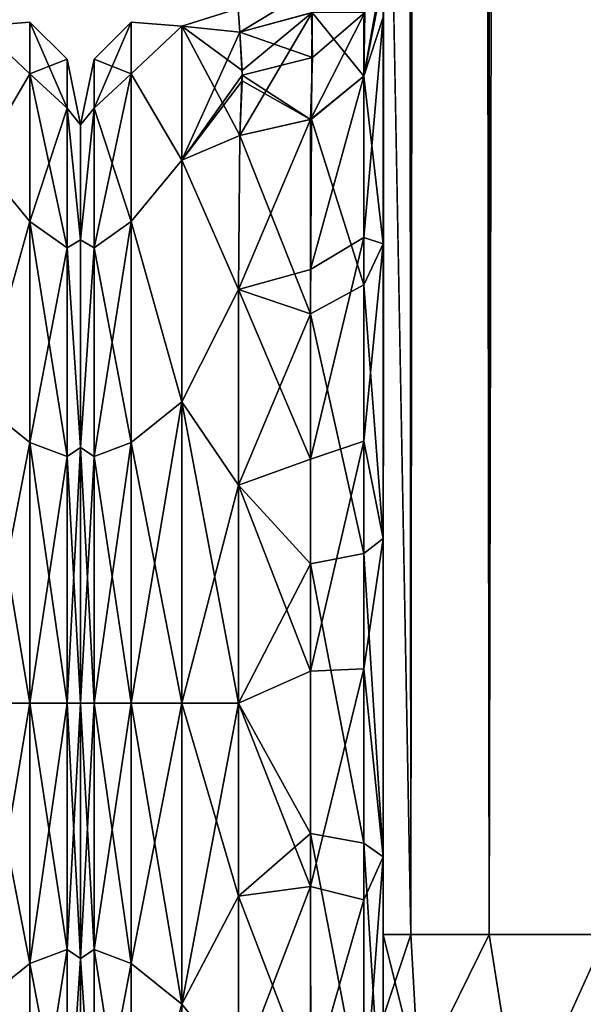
# Model space of a CAD drawing. Extents: x -23 to 470, y -2000 to 0.
# Tile 18 of 246: x 44 to 63, y -1982 to -1948. Entities that reach past the tile are written whole.
import ezdxf

# ---------------------------------------------------------------- set-up
doc = ezdxf.new("R2010")
doc.units = 0
doc.header["$LTSCALE"] = 68.916985
for name, color, linetype in [('10', 7, 'CONTINUOUS'), ('14', 7, 'CONTINUOUS'), ('15', 7, 'CONTINUOUS'), ('16', 7, 'CONTINUOUS'), ('17', 7, 'CONTINUOUS'), ('18', 7, 'CONTINUOUS'), ('42', 7, 'CONTINUOUS'), ('44', 7, 'CONTINUOUS'), ('47', 7, 'CONTINUOUS'), ('49', 7, 'CONTINUOUS'), ('50', 7, 'CONTINUOUS'), ('56', 7, 'CONTINUOUS'), ('57', 7, 'CONTINUOUS'), ('65', 7, 'CONTINUOUS'), ('659', 7, 'CONTINUOUS'), ('702', 7, 'CONTINUOUS'), ('703', 7, 'CONTINUOUS'), ('71', 7, 'CONTINUOUS')]:
    doc.layers.add(name, color=color, linetype=linetype)

msp = doc.modelspace()

# ---------------------------------------------------------------- linework, layer by layer
at = {"layer": '10', "linetype": 'CONTINUOUS'}
for points in [[(56.45, -1982.865, -81.431), (56.45, -1983.734, -81), (56.45, -1928.15, -82), (56.45, -1982.865, -81.431)], [(56.45, -1928.15, -82), (56.45, -1983.734, -81), (56.45, -1936.98, -79.992), (56.45, -1928.15, -82)], [(56.45, -1980, -82), (56.45, -1982.865, -81.431), (56.45, -1928.15, -82), (56.45, -1980, -82)], [(56.45, -1928.15, 82), (56.45, -1936.979, 79.993), (56.45, -1980, 82), (56.45, -1928.15, 82)], [(56.45, -1936.807, 39.076), (56.45, -1943.901, 33.621), (56.45, -1987.5, 74.5), (56.45, -1936.807, 39.076)], [(56.45, -1936.98, 43.008), (56.45, -1936.807, 39.076), (56.45, -1987.5, 74.5), (56.45, -1936.98, 43.008)], [(56.45, -1936.811, -39.074), (56.45, -1936.979, -43.007), (56.45, -1977.313, -28.505), (56.45, -1936.811, -39.074)], [(56.45, -1943.906, -33.615), (56.45, -1936.811, -39.074), (56.45, -1977.313, -28.505), (56.45, -1943.906, -33.615)], [(56.45, -1936.979, -43.007), (56.45, -1944.159, -48.696), (56.45, -1977.313, -28.505), (56.45, -1936.979, -43.007)], [(56.45, -1936.979, 79.993), (56.45, -1944.159, 74.304), (56.45, -1985.305, 79.801), (56.45, -1936.979, 79.993)], [(56.45, -1980, 82), (56.45, -1936.979, 79.993), (56.45, -1982.865, 81.431), (56.45, -1980, 82)], [(56.45, -1982.865, 81.431), (56.45, -1936.979, 79.993), (56.45, -1983.734, 81), (56.45, -1982.865, 81.431)], [(56.45, -1983.734, 81), (56.45, -1936.979, 79.993), (56.45, -1985.305, 79.801), (56.45, -1983.734, 81)], [(56.45, -1986.933, -77.36), (56.45, -1987.5, -74.5), (56.45, -1936.98, -79.992), (56.45, -1986.933, -77.36)], [(56.45, -1936.98, -79.992), (56.45, -1987.5, -74.5), (56.45, -1944.16, -74.302), (56.45, -1936.98, -79.992)], [(56.45, -1986.5, -78.234), (56.45, -1986.933, -77.36), (56.45, -1936.98, -79.992), (56.45, -1986.5, -78.234)], [(56.45, -1985.305, -79.801), (56.45, -1986.5, -78.234), (56.45, -1936.98, -79.992), (56.45, -1985.305, -79.801)], [(56.45, -1983.734, -81), (56.45, -1985.305, -79.801), (56.45, -1936.98, -79.992), (56.45, -1983.734, -81)], [(56.45, -1944.16, 48.698), (56.45, -1936.98, 43.008), (56.45, -1987.5, 74.5), (56.45, -1944.16, 48.698)], [(56.45, -1943.901, 33.621), (56.45, -1947.986, 25.663), (56.45, -1966.313, 28.431), (56.45, -1943.901, 33.621)], [(56.45, -1987.5, 74.5), (56.45, -1943.901, 33.621), (56.45, -1977.313, 28.505), (56.45, -1987.5, 74.5)], [(56.45, -1977.313, 28.505), (56.45, -1943.901, 33.621), (56.45, -1966.313, 28.431), (56.45, -1977.313, 28.505)], [(56.45, -1947.989, -25.652), (56.45, -1943.906, -33.615), (56.45, -1966.313, -28.431), (56.45, -1947.989, -25.652)], [(56.45, -1966.313, -28.431), (56.45, -1943.906, -33.615), (56.45, -1977.313, -28.505), (56.45, -1966.313, -28.431)], [(56.45, -1948.128, -56.917), (56.45, -1987.5, -24.51), (56.45, -1944.159, -48.696), (56.45, -1948.128, -56.917)], [(56.45, -1944.159, -48.696), (56.45, -1987.5, -24.51), (56.45, -1977.313, -28.505), (56.45, -1944.159, -48.696)], [(56.45, -1944.159, 74.304), (56.45, -1948.128, 66.083), (56.45, -1987.5, 74.5), (56.45, -1944.159, 74.304)], [(56.45, -1985.305, 79.801), (56.45, -1944.159, 74.304), (56.45, -1986.5, 78.234), (56.45, -1985.305, 79.801)], [(56.45, -1986.5, 78.234), (56.45, -1944.159, 74.304), (56.45, -1986.933, 77.36), (56.45, -1986.5, 78.234)], [(56.45, -1986.933, 77.36), (56.45, -1944.159, 74.304), (56.45, -1987.5, 74.5), (56.45, -1986.933, 77.36)], [(56.45, -1987.5, -74.5), (56.45, -1987.5, -24.51), (56.45, -1944.16, -74.302), (56.45, -1987.5, -74.5)], [(56.45, -1944.16, -74.302), (56.45, -1987.5, -24.51), (56.45, -1948.129, -66.08), (56.45, -1944.16, -74.302)], [(56.45, -1948.129, 56.92), (56.45, -1944.16, 48.698), (56.45, -1987.5, 74.5), (56.45, -1948.129, 56.92)], [(56.45, -1947.986, 25.663), (56.45, -1948.299, 16.71), (56.45, -1956.131, 24.267), (56.45, -1947.986, 25.663)], [(56.45, -1966.313, 28.431), (56.45, -1947.986, 25.663), (56.45, -1956.131, 24.267), (56.45, -1966.313, 28.431)], [(56.45, -1948.297, -16.708), (56.45, -1947.989, -25.652), (56.45, -1956.131, -24.267), (56.45, -1948.297, -16.708)], [(56.45, -1956.131, -24.267), (56.45, -1947.989, -25.652), (56.45, -1966.313, -28.431), (56.45, -1956.131, -24.267)], [(56.45, -1948.129, -66.08), (56.45, -1987.5, -24.51), (56.45, -1948.128, -56.917), (56.45, -1948.129, -66.08)], [(56.45, -1948.128, 66.083), (56.45, -1948.129, 56.92), (56.45, -1987.5, 74.5), (56.45, -1948.128, 66.083)], [(56.45, -1987.5, 24.51), (56.45, -1987.5, 74.5), (56.45, -1977.313, 28.505), (56.45, -1987.5, 24.51)]]:
    msp.add_3dface(points, dxfattribs=at)
at = {"layer": '14', "linetype": 'CONTINUOUS'}
for points in [[(46, -1952.022, -4.582), (46, -1955.991, -12.803), (46, -1991.978, -4.581), (46, -1952.022, -4.582)], [(46, -1952.022, 4.581), (46, -1952.022, -4.582), (46, -1991.978, -4.581), (46, -1952.022, 4.581)], [(46, -1955.991, 12.803), (46, -1952.022, 4.581), (46, -1988.009, 12.803), (46, -1955.991, 12.803)], [(46, -1988.009, 12.803), (46, -1952.022, 4.581), (46, -1991.978, 4.582), (46, -1988.009, 12.803)], [(46, -1991.978, 4.582), (46, -1952.022, 4.581), (46, -1991.978, -4.581), (46, -1991.978, 4.582)], [(46, -1955.991, -12.803), (46, -1963.173, -18.494), (46, -1988.009, -12.803), (46, -1955.991, -12.803)], [(46, -1991.978, -4.581), (46, -1955.991, -12.803), (46, -1988.009, -12.803), (46, -1991.978, -4.581)], [(46, -1963.174, 18.494), (46, -1955.991, 12.803), (46, -1980.827, 18.494), (46, -1963.174, 18.494)], [(46, -1980.827, 18.494), (46, -1955.991, 12.803), (46, -1988.009, 12.803), (46, -1980.827, 18.494)], [(46, -1963.173, -18.494), (46, -1972, -20.5), (46, -1980.826, -18.494), (46, -1963.173, -18.494)], [(46, -1988.009, -12.803), (46, -1963.173, -18.494), (46, -1980.826, -18.494), (46, -1988.009, -12.803)], [(46, -1972, 20.5), (46, -1963.174, 18.494), (46, -1980.827, 18.494), (46, -1972, 20.5)]]:
    msp.add_3dface(points, dxfattribs=at)
at = {"layer": '15', "linetype": 'CONTINUOUS'}
for points in [[(49.5, -1982.413, -21.623), (49.5, -1972, -24), (51.45, -1978.677, -23.052), (49.5, -1982.413, -21.623)], [(51.45, -1978.677, -23.052), (49.5, -1972, -24), (51.45, -1972, -24), (51.45, -1978.677, -23.052)], [(49.5, -1972, 24), (49.5, -1982.413, 21.623), (51.45, -1972, 24), (49.5, -1972, 24)], [(51.45, -1972, 24), (49.5, -1982.413, 21.623), (51.45, -1978.677, 23.052), (51.45, -1972, 24)], [(51.45, -1984.828, -20.284), (49.5, -1982.413, -21.623), (51.45, -1978.677, -23.052), (51.45, -1984.828, -20.284)], [(51.45, -1978.677, 23.052), (49.5, -1982.413, 21.623), (51.45, -1984.828, 20.284), (51.45, -1978.677, 23.052)], [(49.5, -1982.413, 21.623), (49.5, -1990.764, 14.964), (51.45, -1984.828, 20.284), (49.5, -1982.413, 21.623)]]:
    msp.add_3dface(points, dxfattribs=at)
at = {"layer": '16', "linetype": 'CONTINUOUS'}
for points in [[(49.5, -1948.602, -5.341), (49.5, -1948.602, 5.341), (51.444, -1948), (49.5, -1948.602, -5.341)], [(51.444, -1948), (49.5, -1948.602, 5.341), (51.5, -1948.811, 6.186), (51.444, -1948)], [(51.5, -1948.811, -6.186), (49.5, -1948.602, -5.341), (51.444, -1948), (51.5, -1948.811, -6.186)], [(49.5, -1948.602, 5.341), (49.5, -1953.236, 14.964), (51.5, -1948.811, 6.186), (49.5, -1948.602, 5.341)], [(49.5, -1953.236, -14.964), (49.5, -1948.602, -5.341), (51.5, -1952.383, -13.826), (49.5, -1953.236, -14.964)], [(51.5, -1952.383, -13.826), (49.5, -1948.602, -5.341), (51.583, -1950.135, -9.897), (51.5, -1952.383, -13.826)], [(51.583, -1950.135, -9.897), (49.5, -1948.602, -5.341), (51.5, -1948.811, -6.186), (51.583, -1950.135, -9.897)], [(51.5, -1948.811, 6.186), (49.5, -1953.236, 14.964), (51.584, -1950.297, 10.246), (51.5, -1948.811, 6.186)], [(51.584, -1950.297, 10.246), (49.5, -1953.236, 14.964), (51.583, -1950.494, 10.653), (51.584, -1950.297, 10.246)], [(51.583, -1950.494, 10.653), (49.5, -1953.236, 14.964), (51.5, -1952.383, 13.826), (51.583, -1950.494, 10.653)], [(51.5, -1952.383, 13.826), (49.5, -1953.236, 14.964), (51.45, -1957.703, 19.277), (51.5, -1952.383, 13.826)], [(51.45, -1957.703, -19.277), (49.5, -1953.236, -14.964), (51.5, -1952.383, -13.826), (51.45, -1957.703, -19.277)], [(49.5, -1953.236, 14.964), (49.5, -1961.587, 21.623), (51.45, -1957.703, 19.277), (49.5, -1953.236, 14.964)], [(49.5, -1961.587, -21.623), (49.5, -1953.236, -14.964), (51.45, -1957.703, -19.277), (49.5, -1961.587, -21.623)], [(51.45, -1957.703, 19.277), (49.5, -1961.587, 21.623), (51.45, -1964.471, 22.789), (51.45, -1957.703, 19.277)], [(51.45, -1964.471, -22.789), (49.5, -1961.587, -21.623), (51.45, -1957.703, -19.277), (51.45, -1964.471, -22.789)], [(51.45, -1972, -24), (49.5, -1972, -24), (49.5, -1961.587, -21.623), (51.45, -1972, -24)], [(49.5, -1961.587, 21.623), (49.5, -1972, 24), (51.45, -1964.471, 22.789), (49.5, -1961.587, 21.623)], [(51.45, -1972, -24), (49.5, -1961.587, -21.623), (51.45, -1964.471, -22.789), (51.45, -1972, -24)], [(49.5, -1972, 24), (51.45, -1972, 24), (51.45, -1964.471, 22.789), (49.5, -1972, 24)]]:
    msp.add_3dface(points, dxfattribs=at)
at = {"layer": '17', "linetype": 'CONTINUOUS'}
for points in [[(56.45, -20, 82), (56.45, -71.85, 82), (57.402, -1980, 86.784), (56.45, -20, 82)], [(56.45, -20, 82), (57.402, -1980, 86.784), (57.402, -20, 86.784), (56.45, -20, 82)], [(57.402, -1980, 86.784), (60.111, -1980, 90.839), (57.402, -20, 86.784), (57.402, -1980, 86.784)], [(57.402, -20, 86.784), (60.111, -1980, 90.839), (60.111, -20, 90.839), (57.402, -20, 86.784)], [(60.111, -1980, 90.839), (64.16, -1980, 93.546), (60.111, -20, 90.839), (60.111, -1980, 90.839)], [(60.111, -20, 90.839), (64.16, -1980, 93.546), (64.16, -20, 93.546), (60.111, -20, 90.839)], [(56.45, -71.85, 82), (56.45, -1928.15, 82), (57.402, -1980, 86.784), (56.45, -71.85, 82)], [(56.45, -1928.15, 82), (56.45, -1980, 82), (57.402, -1980, 86.784), (56.45, -1928.15, 82)]]:
    msp.add_3dface(points, dxfattribs=at)
at = {"layer": '18', "linetype": 'CONTINUOUS'}
for points in [[(56.45, -1980, -82), (56.45, -1928.15, -82), (57.402, -20, -86.784), (56.45, -1980, -82)], [(57.402, -1980, -86.784), (56.45, -1980, -82), (57.402, -20, -86.784), (57.402, -1980, -86.784)], [(60.111, -1980, -90.839), (57.402, -1980, -86.784), (60.111, -20, -90.839), (60.111, -1980, -90.839)], [(60.111, -20, -90.839), (57.402, -1980, -86.784), (57.402, -20, -86.784), (60.111, -20, -90.839)], [(64.16, -1980, -93.546), (60.111, -1980, -90.839), (64.16, -20, -93.546), (64.16, -1980, -93.546)], [(64.16, -20, -93.546), (60.111, -1980, -90.839), (60.111, -20, -90.839), (64.16, -20, -93.546)]]:
    msp.add_3dface(points, dxfattribs=at)
at = {"layer": '42', "linetype": 'CONTINUOUS'}
for points in [[(56.45, -1980, 82), (56.45, -1982.865, 81.431), (57.688, -1984.946, 86.44), (56.45, -1980, 82)], [(57.402, -1980, 86.784), (56.45, -1980, 82), (57.688, -1984.946, 86.44), (57.402, -1980, 86.784)], [(60.111, -1980, 90.839), (57.402, -1980, 86.784), (57.688, -1984.946, 86.44), (60.111, -1980, 90.839)], [(61.156, -1986.61, 90.458), (60.111, -1980, 90.839), (57.688, -1984.946, 86.44), (61.156, -1986.61, 90.458)], [(64.16, -1980, 93.546), (60.111, -1980, 90.839), (61.156, -1986.61, 90.458), (64.16, -1980, 93.546)], [(66.168, -1987.534, 92.688), (64.16, -1980, 93.546), (61.156, -1986.61, 90.458), (66.168, -1987.534, 92.688)]]:
    msp.add_3dface(points, dxfattribs=at)
at = {"layer": '44', "linetype": 'CONTINUOUS'}
for points in [[(56.45, -1982.865, -81.431), (56.45, -1980, -82), (57.402, -1980, -86.784), (56.45, -1982.865, -81.431)], [(56.45, -1982.865, -81.431), (57.402, -1980, -86.784), (57.688, -1984.946, -86.44), (56.45, -1982.865, -81.431)], [(57.402, -1980, -86.784), (60.111, -1980, -90.839), (57.688, -1984.946, -86.44), (57.402, -1980, -86.784)], [(57.688, -1984.946, -86.44), (60.111, -1980, -90.839), (61.156, -1986.61, -90.458), (57.688, -1984.946, -86.44)], [(60.111, -1980, -90.839), (64.16, -1980, -93.546), (61.156, -1986.61, -90.458), (60.111, -1980, -90.839)], [(61.156, -1986.61, -90.458), (64.16, -1980, -93.546), (66.168, -1987.534, -92.688), (61.156, -1986.61, -90.458)]]:
    msp.add_3dface(points, dxfattribs=at)
at = {"layer": '47', "linetype": 'CONTINUOUS'}
for points in [[(56.45, -1956.131, 24.267), (56.45, -1948.299, 16.71), (55.779, -1955.906, 21.052), (56.45, -1956.131, 24.267)], [(55.779, -1955.906, 21.052), (56.45, -1948.299, 16.71), (55.779, -1950.341, 15.266), (55.779, -1955.906, 21.052)], [(53.946, -1957.019, 19.597), (55.779, -1950.341, 15.266), (53.945, -1951.838, 14.211), (53.946, -1957.019, 19.597)], [(55.779, -1955.906, 21.052), (55.779, -1950.341, 15.266), (53.946, -1957.019, 19.597), (55.779, -1955.906, 21.052)], [(51.5, -1952.383, 13.826), (51.45, -1957.703, 19.277), (53.945, -1951.838, 14.211), (51.5, -1952.383, 13.826)], [(51.45, -1957.703, 19.277), (53.946, -1957.019, 19.597), (53.945, -1951.838, 14.211), (51.45, -1957.703, 19.277)], [(55.78, -1962.95, 24.906), (55.779, -1955.906, 21.052), (53.946, -1963.575, 23.184), (55.78, -1962.95, 24.906)], [(53.946, -1963.575, 23.184), (55.779, -1955.906, 21.052), (53.946, -1957.019, 19.597), (53.946, -1963.575, 23.184)], [(55.78, -1962.95, 24.906), (56.45, -1956.131, 24.267), (55.779, -1955.906, 21.052), (55.78, -1962.95, 24.906)], [(56.45, -1966.313, 28.431), (56.45, -1956.131, 24.267), (55.78, -1962.95, 24.906), (56.45, -1966.313, 28.431)], [(51.45, -1957.703, 19.277), (53.946, -1963.575, 23.184), (53.946, -1957.019, 19.597), (51.45, -1957.703, 19.277)], [(51.45, -1957.703, 19.277), (51.45, -1964.471, 22.789), (53.946, -1963.575, 23.184), (51.45, -1957.703, 19.277)], [(53.947, -1970.905, 24.644), (55.78, -1962.95, 24.906), (53.946, -1963.575, 23.184), (53.947, -1970.905, 24.644)], [(55.78, -1970.824, 26.473), (55.78, -1962.95, 24.906), (53.947, -1970.905, 24.644), (55.78, -1970.824, 26.473)], [(55.78, -1970.824, 26.473), (56.45, -1966.313, 28.431), (55.78, -1962.95, 24.906), (55.78, -1970.824, 26.473)], [(51.45, -1964.471, 22.789), (53.947, -1970.905, 24.644), (53.946, -1963.575, 23.184), (51.45, -1964.471, 22.789)], [(51.45, -1964.471, 22.789), (51.45, -1972, 24), (53.947, -1970.905, 24.644), (51.45, -1964.471, 22.789)], [(56.45, -1977.313, 28.505), (56.45, -1966.313, 28.431), (55.78, -1970.824, 26.473), (56.45, -1977.313, 28.505)], [(51.45, -1972, 24), (53.947, -1978.336, 23.841), (53.947, -1970.905, 24.644), (51.45, -1972, 24)], [(55.78, -1978.806, 25.611), (55.78, -1970.824, 26.473), (53.947, -1978.336, 23.841), (55.78, -1978.806, 25.611)], [(53.947, -1978.336, 23.841), (55.78, -1970.824, 26.473), (53.947, -1970.905, 24.644), (53.947, -1978.336, 23.841)], [(55.78, -1978.806, 25.611), (56.45, -1977.313, 28.505), (55.78, -1970.824, 26.473), (55.78, -1978.806, 25.611)], [(51.45, -1972, 24), (51.45, -1978.677, 23.052), (53.947, -1978.336, 23.841), (51.45, -1972, 24)], [(56.45, -1987.5, 24.51), (56.45, -1977.313, 28.505), (55.78, -1986.164, 22.397), (56.45, -1987.5, 24.51)], [(55.78, -1986.164, 22.397), (56.45, -1977.313, 28.505), (55.78, -1978.806, 25.611), (55.78, -1986.164, 22.397)], [(51.45, -1978.677, 23.052), (51.45, -1984.828, 20.284), (53.947, -1978.336, 23.841), (51.45, -1978.677, 23.052)], [(51.45, -1984.828, 20.284), (53.948, -1985.185, 20.849), (53.947, -1978.336, 23.841), (51.45, -1984.828, 20.284)], [(53.948, -1985.185, 20.849), (55.78, -1978.806, 25.611), (53.947, -1978.336, 23.841), (53.948, -1985.185, 20.849)], [(55.78, -1986.164, 22.397), (55.78, -1978.806, 25.611), (53.948, -1985.185, 20.849), (55.78, -1986.164, 22.397)]]:
    msp.add_3dface(points, dxfattribs=at)
at = {"layer": '49', "linetype": 'CONTINUOUS'}
for points in [[(56.45, -1948.297, -16.708), (56.45, -1956.131, -24.267), (55.779, -1950.341, -15.266), (56.45, -1948.297, -16.708)], [(55.779, -1950.341, -15.266), (55.779, -1957.552, -22.213), (53.979, -1951.822, -14.222), (55.779, -1950.341, -15.266)], [(55.779, -1950.341, -15.266), (56.45, -1956.131, -24.267), (55.779, -1957.552, -22.213), (55.779, -1950.341, -15.266)], [(51.5, -1952.383, -13.826), (53.979, -1951.822, -14.222), (53.945, -1958.551, -20.678), (51.5, -1952.383, -13.826)], [(53.979, -1951.822, -14.222), (55.779, -1957.552, -22.213), (53.945, -1958.551, -20.678), (53.979, -1951.822, -14.222)], [(51.45, -1957.703, -19.277), (51.5, -1952.383, -13.826), (53.945, -1958.551, -20.678), (51.45, -1957.703, -19.277)], [(56.45, -1956.131, -24.267), (56.45, -1966.313, -28.431), (55.779, -1957.552, -22.213), (56.45, -1956.131, -24.267)], [(51.45, -1964.471, -22.789), (51.45, -1957.703, -19.277), (53.945, -1958.551, -20.678), (51.45, -1964.471, -22.789)], [(55.779, -1957.552, -22.213), (55.779, -1966.827, -25.989), (53.945, -1958.551, -20.678), (55.779, -1957.552, -22.213)], [(55.779, -1957.552, -22.213), (56.45, -1966.313, -28.431), (55.779, -1966.827, -25.989), (55.779, -1957.552, -22.213)], [(51.45, -1964.471, -22.789), (53.945, -1958.551, -20.678), (53.945, -1967.185, -24.192), (51.45, -1964.471, -22.789)], [(53.945, -1958.551, -20.678), (55.779, -1966.827, -25.989), (53.945, -1967.185, -24.192), (53.945, -1958.551, -20.678)], [(51.45, -1972, -24), (51.45, -1964.471, -22.789), (53.945, -1967.185, -24.192), (51.45, -1972, -24)], [(56.45, -1966.313, -28.431), (56.45, -1977.313, -28.505), (55.779, -1966.827, -25.989), (56.45, -1966.313, -28.431)], [(55.779, -1966.827, -25.989), (55.779, -1976.841, -26.053), (53.945, -1967.185, -24.192), (55.779, -1966.827, -25.989)], [(55.779, -1966.827, -25.989), (56.45, -1977.313, -28.505), (55.779, -1976.841, -26.053), (55.779, -1966.827, -25.989)], [(51.45, -1972, -24), (53.945, -1967.185, -24.192), (53.945, -1976.506, -24.252), (51.45, -1972, -24)], [(53.945, -1967.185, -24.192), (55.779, -1976.841, -26.053), (53.945, -1976.506, -24.252), (53.945, -1967.185, -24.192)], [(51.45, -1978.677, -23.052), (51.45, -1972, -24), (53.945, -1976.506, -24.252), (51.45, -1978.677, -23.052)], [(53.945, -1985.184, -20.848), (51.45, -1978.677, -23.052), (53.945, -1976.506, -24.252), (53.945, -1985.184, -20.848)], [(55.779, -1986.163, -22.396), (53.945, -1985.184, -20.848), (53.945, -1976.506, -24.252), (55.779, -1986.163, -22.396)], [(55.779, -1976.841, -26.053), (55.779, -1986.163, -22.396), (53.945, -1976.506, -24.252), (55.779, -1976.841, -26.053)], [(56.45, -1977.313, -28.505), (56.45, -1987.5, -24.51), (55.779, -1976.841, -26.053), (56.45, -1977.313, -28.505)], [(56.45, -1987.5, -24.51), (55.779, -1986.163, -22.396), (55.779, -1976.841, -26.053), (56.45, -1987.5, -24.51)], [(51.45, -1984.828, -20.284), (51.45, -1978.677, -23.052), (53.945, -1985.184, -20.848), (51.45, -1984.828, -20.284)]]:
    msp.add_3dface(points, dxfattribs=at)
at = {"layer": '50', "linetype": 'CONTINUOUS'}
for points in [[(51.5, -1948.811, -6.186), (51.444, -1948), (53.946, -1947.332), (51.5, -1948.811, -6.186)], [(51.444, -1948), (51.5, -1948.811, 6.186), (53.946, -1947.332), (51.444, -1948)], [(51.5, -1948.811, -6.186), (53.946, -1947.332), (53.996, -1948.138, -6.365), (51.5, -1948.811, -6.186)], [(51.5, -1948.811, 6.186), (53.979, -1948.147, 6.363), (53.946, -1947.332), (51.5, -1948.811, 6.186)]]:
    msp.add_3dface(points, dxfattribs=at)
at = {"layer": '56', "linetype": 'CONTINUOUS'}
for points in [[(47.752, -1950.259, -9.005), (46.469, -1949.75, 0), (47.752, -1948.468, 0), (47.752, -1950.259, -9.005)], [(46.469, -1949.75, 0), (46.469, -1951.444, 8.515), (47.752, -1948.468, 0), (46.469, -1949.75, 0)], [(47.752, -1948.468, 0), (46.469, -1951.444, 8.515), (47.752, -1950.259, 9.005), (47.752, -1948.468, 0)], [(49.5, -1948.602, 5.341), (49.5, -1948.602, -5.341), (47.752, -1948.468, 0), (49.5, -1948.602, 5.341)], [(49.5, -1948.602, 5.341), (47.752, -1948.468, 0), (47.752, -1950.259, 9.005), (49.5, -1948.602, 5.341)], [(49.5, -1948.602, -5.341), (47.752, -1950.259, -9.005), (47.752, -1948.468, 0), (49.5, -1948.602, -5.341)], [(49.5, -1953.236, 14.964), (49.5, -1948.602, 5.341), (47.752, -1950.259, 9.005), (49.5, -1953.236, 14.964)], [(49.5, -1948.602, -5.341), (49.5, -1953.236, -14.964), (47.752, -1950.259, -9.005), (49.5, -1948.602, -5.341)], [(46, -1952.022, -4.582), (46, -1952.022, 4.581), (46.469, -1949.75, 0), (46, -1952.022, -4.582)], [(46.469, -1951.444, -8.515), (46, -1952.022, -4.582), (46.469, -1949.75, 0), (46.469, -1951.444, -8.515)], [(46.469, -1949.75, 0), (46, -1952.022, 4.581), (46.469, -1951.444, 8.515), (46.469, -1949.75, 0)], [(46.469, -1951.444, -8.515), (46.469, -1949.75, 0), (47.752, -1950.259, -9.005), (46.469, -1951.444, -8.515)], [(47.752, -1950.259, 9.005), (46.469, -1956.267, 15.733), (47.752, -1955.36, 16.64), (47.752, -1950.259, 9.005)], [(46.469, -1951.444, 8.515), (46.469, -1956.267, 15.733), (47.752, -1950.259, 9.005), (46.469, -1951.444, 8.515)], [(47.752, -1955.36, -16.64), (46.469, -1951.444, -8.515), (47.752, -1950.259, -9.005), (47.752, -1955.36, -16.64)], [(49.5, -1953.236, 14.964), (47.752, -1950.259, 9.005), (47.752, -1955.36, 16.64), (49.5, -1953.236, 14.964)], [(49.5, -1953.236, -14.964), (47.752, -1955.36, -16.64), (47.752, -1950.259, -9.005), (49.5, -1953.236, -14.964)], [(46, -1955.991, -12.803), (46, -1952.022, -4.582), (46.469, -1951.444, -8.515), (46, -1955.991, -12.803)], [(46.469, -1956.267, -15.733), (46, -1955.991, -12.803), (46.469, -1951.444, -8.515), (46.469, -1956.267, -15.733)], [(46, -1952.022, 4.581), (46, -1955.991, 12.803), (46.469, -1951.444, 8.515), (46, -1952.022, 4.581)], [(46.469, -1951.444, 8.515), (46, -1955.991, 12.803), (46.469, -1956.267, 15.733), (46.469, -1951.444, 8.515)], [(46.469, -1956.267, -15.733), (46.469, -1951.444, -8.515), (47.752, -1955.36, -16.64), (46.469, -1956.267, -15.733)], [(49.5, -1961.587, 21.623), (49.5, -1953.236, 14.964), (47.752, -1955.36, 16.64), (49.5, -1961.587, 21.623)], [(49.5, -1953.236, -14.964), (49.5, -1961.587, -21.623), (47.752, -1955.36, -16.64), (49.5, -1953.236, -14.964)], [(47.752, -1955.36, 16.64), (46.469, -1963.485, 20.556), (47.752, -1962.995, 21.741), (47.752, -1955.36, 16.64)], [(46.469, -1956.267, 15.733), (46.469, -1963.485, 20.556), (47.752, -1955.36, 16.64), (46.469, -1956.267, 15.733)], [(47.752, -1962.995, -21.741), (46.469, -1956.267, -15.733), (47.752, -1955.36, -16.64), (47.752, -1962.995, -21.741)], [(49.5, -1961.587, 21.623), (47.752, -1955.36, 16.64), (47.752, -1962.995, 21.741), (49.5, -1961.587, 21.623)], [(49.5, -1961.587, -21.623), (47.752, -1962.995, -21.741), (47.752, -1955.36, -16.64), (49.5, -1961.587, -21.623)], [(46, -1963.173, -18.494), (46, -1955.991, -12.803), (46.469, -1956.267, -15.733), (46, -1963.173, -18.494)], [(46, -1955.991, 12.803), (46, -1963.174, 18.494), (46.469, -1956.267, 15.733), (46, -1955.991, 12.803)], [(46.469, -1963.485, -20.556), (46, -1963.173, -18.494), (46.469, -1956.267, -15.733), (46.469, -1963.485, -20.556)], [(46.469, -1956.267, 15.733), (46, -1963.174, 18.494), (46.469, -1963.485, 20.556), (46.469, -1956.267, 15.733)], [(46.469, -1963.485, -20.556), (46.469, -1956.267, -15.733), (47.752, -1962.995, -21.741), (46.469, -1963.485, -20.556)], [(49.5, -1961.587, -21.623), (49.5, -1972, -24), (47.752, -1962.995, -21.741), (49.5, -1961.587, -21.623)], [(49.5, -1972, 24), (49.5, -1961.587, 21.623), (47.752, -1972, 23.532), (49.5, -1972, 24)], [(49.5, -1961.587, 21.623), (47.752, -1962.995, 21.741), (47.752, -1972, 23.532), (49.5, -1961.587, 21.623)], [(47.752, -1962.995, 21.741), (46.469, -1972, 22.25), (47.752, -1972, 23.532), (47.752, -1962.995, 21.741)], [(46.469, -1963.485, 20.556), (46.469, -1972, 22.25), (47.752, -1962.995, 21.741), (46.469, -1963.485, 20.556)], [(47.752, -1972, -23.532), (46.469, -1963.485, -20.556), (47.752, -1962.995, -21.741), (47.752, -1972, -23.532)], [(49.5, -1972, -24), (47.752, -1972, -23.532), (47.752, -1962.995, -21.741), (49.5, -1972, -24)], [(46, -1972, -20.5), (46, -1963.173, -18.494), (46.469, -1972, -22.25), (46, -1972, -20.5)], [(46.469, -1972, -22.25), (46, -1963.173, -18.494), (46.469, -1963.485, -20.556), (46.469, -1972, -22.25)], [(46, -1963.174, 18.494), (46, -1972, 20.5), (46.469, -1963.485, 20.556), (46, -1963.174, 18.494)], [(46.469, -1963.485, 20.556), (46, -1972, 20.5), (46.469, -1972, 22.25), (46.469, -1963.485, 20.556)], [(46.469, -1972, -22.25), (46.469, -1963.485, -20.556), (47.752, -1972, -23.532), (46.469, -1972, -22.25)]]:
    msp.add_3dface(points, dxfattribs=at)
at = {"layer": '57', "linetype": 'CONTINUOUS'}
for points in [[(46, -1980.826, -18.494), (46, -1972, -20.5), (46.469, -1980.515, -20.556), (46, -1980.826, -18.494)], [(46, -1972, -20.5), (46.469, -1972, -22.25), (46.469, -1980.515, -20.556), (46, -1972, -20.5)], [(46, -1972, 20.5), (46, -1980.827, 18.494), (46.469, -1972, 22.25), (46, -1972, 20.5)], [(46.469, -1972, 22.25), (46, -1980.827, 18.494), (46.469, -1980.515, 20.556), (46.469, -1972, 22.25)], [(47.752, -1972, 23.532), (46.469, -1980.515, 20.556), (47.752, -1981.005, 21.741), (47.752, -1972, 23.532)], [(47.752, -1972, 23.532), (46.469, -1972, 22.25), (46.469, -1980.515, 20.556), (47.752, -1972, 23.532)], [(46.469, -1980.515, -20.556), (46.469, -1972, -22.25), (47.752, -1981.005, -21.741), (46.469, -1980.515, -20.556)], [(46.469, -1972, -22.25), (47.752, -1972, -23.532), (47.752, -1981.005, -21.741), (46.469, -1972, -22.25)], [(49.5, -1972, -24), (49.5, -1982.413, -21.623), (47.752, -1972, -23.532), (49.5, -1972, -24)], [(47.752, -1972, -23.532), (49.5, -1982.413, -21.623), (47.752, -1981.005, -21.741), (47.752, -1972, -23.532)], [(49.5, -1982.413, 21.623), (49.5, -1972, 24), (47.752, -1981.005, 21.741), (49.5, -1982.413, 21.623)], [(49.5, -1972, 24), (47.752, -1972, 23.532), (47.752, -1981.005, 21.741), (49.5, -1972, 24)], [(46.469, -1980.515, 20.556), (46, -1980.827, 18.494), (46.469, -1987.733, 15.733), (46.469, -1980.515, 20.556)], [(46.469, -1987.733, -15.733), (46, -1980.826, -18.494), (46.469, -1980.515, -20.556), (46.469, -1987.733, -15.733)], [(47.752, -1988.64, -16.64), (46.469, -1980.515, -20.556), (47.752, -1981.005, -21.741), (47.752, -1988.64, -16.64)], [(46.469, -1980.515, 20.556), (46.469, -1987.733, 15.733), (47.752, -1981.005, 21.741), (46.469, -1980.515, 20.556)], [(46.469, -1987.733, -15.733), (46.469, -1980.515, -20.556), (47.752, -1988.64, -16.64), (46.469, -1987.733, -15.733)], [(46, -1988.009, -12.803), (46, -1980.826, -18.494), (46.469, -1987.733, -15.733), (46, -1988.009, -12.803)], [(46, -1980.827, 18.494), (46, -1988.009, 12.803), (46.469, -1987.733, 15.733), (46, -1980.827, 18.494)], [(47.752, -1981.005, 21.741), (46.469, -1987.733, 15.733), (47.752, -1988.64, 16.64), (47.752, -1981.005, 21.741)], [(49.5, -1982.413, -21.623), (47.752, -1988.64, -16.64), (47.752, -1981.005, -21.741), (49.5, -1982.413, -21.623)], [(49.5, -1982.413, 21.623), (47.752, -1981.005, 21.741), (47.752, -1988.64, 16.64), (49.5, -1982.413, 21.623)], [(49.5, -1990.764, 14.964), (49.5, -1982.413, 21.623), (47.752, -1988.64, 16.64), (49.5, -1990.764, 14.964)]]:
    msp.add_3dface(points, dxfattribs=at)
at = {"layer": '65', "linetype": 'CONTINUOUS'}
for points in [[(56.574, -1945.863, -11.822), (56.45, -1948.297, -16.708), (55.779, -1950.341, -15.266), (56.574, -1945.863, -11.822)], [(56.574, -1945.863, -11.822), (55.779, -1950.341, -15.266), (55.796, -1946.368, -6.837), (56.574, -1945.863, -11.822)], [(55.779, -1950.341, -15.266), (53.996, -1948.138, -6.365), (55.796, -1946.368, -6.837), (55.779, -1950.341, -15.266)], [(51.5, -1952.383, -13.826), (51.583, -1950.135, -9.897), (53.996, -1948.138, -6.365), (51.5, -1952.383, -13.826)], [(53.979, -1951.822, -14.222), (51.5, -1952.383, -13.826), (53.996, -1948.138, -6.365), (53.979, -1951.822, -14.222)], [(51.583, -1950.135, -9.897), (51.5, -1948.811, -6.186), (53.996, -1948.138, -6.365), (51.583, -1950.135, -9.897)], [(55.779, -1950.341, -15.266), (53.979, -1951.822, -14.222), (53.996, -1948.138, -6.365), (55.779, -1950.341, -15.266)]]:
    msp.add_3dface(points, dxfattribs=at)
at = {"layer": '659', "linetype": 'CONTINUOUS'}
for points in [[(46, -1952.022, 4.582), (46, -1955.991, 12.803), (46, -1991.978, 4.581), (46, -1952.022, 4.582)], [(46, -1952.022, -4.581), (46, -1952.022, 4.582), (46, -1991.978, 4.581), (46, -1952.022, -4.581)], [(46, -1955.991, -12.803), (46, -1952.022, -4.581), (46, -1988.009, -12.803), (46, -1955.991, -12.803)], [(46, -1988.009, -12.803), (46, -1952.022, -4.581), (46, -1991.978, -4.582), (46, -1988.009, -12.803)], [(46, -1991.978, -4.582), (46, -1952.022, -4.581), (46, -1991.978, 4.581), (46, -1991.978, -4.582)], [(46, -1955.991, 12.803), (46, -1963.173, 18.494), (46, -1988.009, 12.803), (46, -1955.991, 12.803)], [(46, -1991.978, 4.581), (46, -1955.991, 12.803), (46, -1988.009, 12.803), (46, -1991.978, 4.581)], [(46, -1963.174, -18.494), (46, -1955.991, -12.803), (46, -1980.827, -18.494), (46, -1963.174, -18.494)], [(46, -1980.827, -18.494), (46, -1955.991, -12.803), (46, -1988.009, -12.803), (46, -1980.827, -18.494)], [(46, -1963.173, 18.494), (46, -1972, 20.5), (46, -1980.826, 18.494), (46, -1963.173, 18.494)], [(46, -1988.009, 12.803), (46, -1963.173, 18.494), (46, -1980.826, 18.494), (46, -1988.009, 12.803)], [(46, -1972, -20.5), (46, -1963.174, -18.494), (46, -1980.827, -18.494), (46, -1972, -20.5)]]:
    msp.add_3dface(points, dxfattribs=at)
at = {"layer": '702', "linetype": 'CONTINUOUS'}
for points in [[(42.5, -1948.602, -5.341), (42.5, -1948.602, 5.341), (44.248, -1948.468, 0), (42.5, -1948.602, -5.341)], [(42.5, -1948.602, -5.341), (44.248, -1948.468, 0), (44.248, -1950.259, -9.005), (42.5, -1948.602, -5.341)], [(42.5, -1948.602, 5.341), (44.248, -1950.259, 9.005), (44.248, -1948.468, 0), (42.5, -1948.602, 5.341)], [(44.248, -1948.468, 0), (45.531, -1951.444, -8.515), (44.248, -1950.259, -9.005), (44.248, -1948.468, 0)], [(44.248, -1950.259, 9.005), (45.531, -1949.75, 0), (44.248, -1948.468, 0), (44.248, -1950.259, 9.005)], [(45.531, -1949.75, 0), (45.531, -1951.444, -8.515), (44.248, -1948.468, 0), (45.531, -1949.75, 0)], [(42.5, -1953.236, -14.964), (42.5, -1948.602, -5.341), (44.248, -1950.259, -9.005), (42.5, -1953.236, -14.964)], [(42.5, -1948.602, 5.341), (42.5, -1953.236, 14.964), (44.248, -1950.259, 9.005), (42.5, -1948.602, 5.341)], [(45.531, -1951.444, 8.515), (45.531, -1949.75, 0), (44.248, -1950.259, 9.005), (45.531, -1951.444, 8.515)], [(46, -1952.022, 4.582), (46, -1952.022, -4.581), (45.531, -1949.75, 0), (46, -1952.022, 4.582)], [(45.531, -1951.444, 8.515), (46, -1952.022, 4.582), (45.531, -1949.75, 0), (45.531, -1951.444, 8.515)], [(45.531, -1949.75, 0), (46, -1952.022, -4.581), (45.531, -1951.444, -8.515), (45.531, -1949.75, 0)], [(42.5, -1953.236, -14.964), (44.248, -1950.259, -9.005), (44.248, -1955.36, -16.64), (42.5, -1953.236, -14.964)], [(42.5, -1953.236, 14.964), (44.248, -1955.36, 16.64), (44.248, -1950.259, 9.005), (42.5, -1953.236, 14.964)], [(44.248, -1950.259, -9.005), (45.531, -1956.267, -15.733), (44.248, -1955.36, -16.64), (44.248, -1950.259, -9.005)], [(45.531, -1951.444, -8.515), (45.531, -1956.267, -15.733), (44.248, -1950.259, -9.005), (45.531, -1951.444, -8.515)], [(44.248, -1955.36, 16.64), (45.531, -1951.444, 8.515), (44.248, -1950.259, 9.005), (44.248, -1955.36, 16.64)], [(45.531, -1956.267, 15.733), (45.531, -1951.444, 8.515), (44.248, -1955.36, 16.64), (45.531, -1956.267, 15.733)], [(46, -1955.991, 12.803), (46, -1952.022, 4.582), (45.531, -1951.444, 8.515), (46, -1955.991, 12.803)], [(45.531, -1956.267, 15.733), (46, -1955.991, 12.803), (45.531, -1951.444, 8.515), (45.531, -1956.267, 15.733)], [(46, -1952.022, -4.581), (46, -1955.991, -12.803), (45.531, -1951.444, -8.515), (46, -1952.022, -4.581)], [(45.531, -1951.444, -8.515), (46, -1955.991, -12.803), (45.531, -1956.267, -15.733), (45.531, -1951.444, -8.515)], [(42.5, -1961.587, -21.623), (42.5, -1953.236, -14.964), (44.248, -1955.36, -16.64), (42.5, -1961.587, -21.623)], [(42.5, -1953.236, 14.964), (42.5, -1961.587, 21.623), (44.248, -1955.36, 16.64), (42.5, -1953.236, 14.964)], [(42.5, -1961.587, -21.623), (44.248, -1955.36, -16.64), (44.248, -1962.995, -21.741), (42.5, -1961.587, -21.623)], [(42.5, -1961.587, 21.623), (44.248, -1962.995, 21.741), (44.248, -1955.36, 16.64), (42.5, -1961.587, 21.623)], [(44.248, -1955.36, -16.64), (45.531, -1963.485, -20.556), (44.248, -1962.995, -21.741), (44.248, -1955.36, -16.64)], [(45.531, -1956.267, -15.733), (45.531, -1963.485, -20.556), (44.248, -1955.36, -16.64), (45.531, -1956.267, -15.733)], [(44.248, -1962.995, 21.741), (45.531, -1956.267, 15.733), (44.248, -1955.36, 16.64), (44.248, -1962.995, 21.741)], [(46, -1963.173, 18.494), (46, -1955.991, 12.803), (45.531, -1956.267, 15.733), (46, -1963.173, 18.494)], [(46, -1955.991, -12.803), (46, -1963.174, -18.494), (45.531, -1956.267, -15.733), (46, -1955.991, -12.803)], [(45.531, -1963.485, 20.556), (45.531, -1956.267, 15.733), (44.248, -1962.995, 21.741), (45.531, -1963.485, 20.556)], [(45.531, -1963.485, 20.556), (46, -1963.173, 18.494), (45.531, -1956.267, 15.733), (45.531, -1963.485, 20.556)], [(45.531, -1956.267, -15.733), (46, -1963.174, -18.494), (45.531, -1963.485, -20.556), (45.531, -1956.267, -15.733)], [(42.5, -1961.587, 21.623), (42.5, -1972, 24), (44.248, -1962.995, 21.741), (42.5, -1961.587, 21.623)], [(42.5, -1972, -24), (42.5, -1961.587, -21.623), (44.248, -1972, -23.532), (42.5, -1972, -24)], [(42.5, -1961.587, -21.623), (44.248, -1962.995, -21.741), (44.248, -1972, -23.532), (42.5, -1961.587, -21.623)], [(42.5, -1972, 24), (44.248, -1972, 23.532), (44.248, -1962.995, 21.741), (42.5, -1972, 24)], [(44.248, -1962.995, -21.741), (45.531, -1972, -22.25), (44.248, -1972, -23.532), (44.248, -1962.995, -21.741)], [(45.531, -1963.485, -20.556), (45.531, -1972, -22.25), (44.248, -1962.995, -21.741), (45.531, -1963.485, -20.556)], [(44.248, -1972, 23.532), (45.531, -1963.485, 20.556), (44.248, -1962.995, 21.741), (44.248, -1972, 23.532)], [(45.531, -1972, 22.25), (45.531, -1963.485, 20.556), (44.248, -1972, 23.532), (45.531, -1972, 22.25)], [(46, -1972, 20.5), (46, -1963.173, 18.494), (45.531, -1972, 22.25), (46, -1972, 20.5)], [(45.531, -1972, 22.25), (46, -1963.173, 18.494), (45.531, -1963.485, 20.556), (45.531, -1972, 22.25)], [(46, -1963.174, -18.494), (46, -1972, -20.5), (45.531, -1963.485, -20.556), (46, -1963.174, -18.494)], [(45.531, -1963.485, -20.556), (46, -1972, -20.5), (45.531, -1972, -22.25), (45.531, -1963.485, -20.556)]]:
    msp.add_3dface(points, dxfattribs=at)
at = {"layer": '703', "linetype": 'CONTINUOUS'}
for points in [[(42.5, -1972, 24), (42.5, -1982.413, 21.623), (44.248, -1972, 23.532), (42.5, -1972, 24)], [(44.248, -1972, 23.532), (42.5, -1982.413, 21.623), (44.248, -1981.005, 21.741), (44.248, -1972, 23.532)], [(42.5, -1982.413, -21.623), (42.5, -1972, -24), (44.248, -1981.005, -21.741), (42.5, -1982.413, -21.623)], [(42.5, -1972, -24), (44.248, -1972, -23.532), (44.248, -1981.005, -21.741), (42.5, -1972, -24)], [(45.531, -1980.515, 20.556), (45.531, -1972, 22.25), (44.248, -1981.005, 21.741), (45.531, -1980.515, 20.556)], [(44.248, -1972, -23.532), (45.531, -1980.515, -20.556), (44.248, -1981.005, -21.741), (44.248, -1972, -23.532)], [(44.248, -1972, -23.532), (45.531, -1972, -22.25), (45.531, -1980.515, -20.556), (44.248, -1972, -23.532)], [(45.531, -1972, 22.25), (44.248, -1972, 23.532), (44.248, -1981.005, 21.741), (45.531, -1972, 22.25)], [(46, -1980.826, 18.494), (46, -1972, 20.5), (45.531, -1980.515, 20.556), (46, -1980.826, 18.494)], [(46, -1972, 20.5), (45.531, -1972, 22.25), (45.531, -1980.515, 20.556), (46, -1972, 20.5)], [(46, -1972, -20.5), (46, -1980.827, -18.494), (45.531, -1972, -22.25), (46, -1972, -20.5)], [(45.531, -1972, -22.25), (46, -1980.827, -18.494), (45.531, -1980.515, -20.556), (45.531, -1972, -22.25)], [(44.248, -1988.64, 16.64), (45.531, -1980.515, 20.556), (44.248, -1981.005, 21.741), (44.248, -1988.64, 16.64)], [(45.531, -1987.733, 15.733), (45.531, -1980.515, 20.556), (44.248, -1988.64, 16.64), (45.531, -1987.733, 15.733)], [(45.531, -1980.515, -20.556), (45.531, -1987.733, -15.733), (44.248, -1981.005, -21.741), (45.531, -1980.515, -20.556)], [(45.531, -1980.515, -20.556), (46, -1980.827, -18.494), (45.531, -1987.733, -15.733), (45.531, -1980.515, -20.556)], [(45.531, -1987.733, 15.733), (46, -1980.826, 18.494), (45.531, -1980.515, 20.556), (45.531, -1987.733, 15.733)], [(46, -1988.009, 12.803), (46, -1980.826, 18.494), (45.531, -1987.733, 15.733), (46, -1988.009, 12.803)], [(46, -1980.827, -18.494), (46, -1988.009, -12.803), (45.531, -1987.733, -15.733), (46, -1980.827, -18.494)], [(42.5, -1982.413, 21.623), (44.248, -1988.64, 16.64), (44.248, -1981.005, 21.741), (42.5, -1982.413, 21.623)], [(42.5, -1982.413, -21.623), (44.248, -1981.005, -21.741), (44.248, -1988.64, -16.64), (42.5, -1982.413, -21.623)], [(44.248, -1981.005, -21.741), (45.531, -1987.733, -15.733), (44.248, -1988.64, -16.64), (44.248, -1981.005, -21.741)], [(42.5, -1990.764, -14.964), (42.5, -1982.413, -21.623), (44.248, -1988.64, -16.64), (42.5, -1990.764, -14.964)]]:
    msp.add_3dface(points, dxfattribs=at)
at = {"layer": '71', "linetype": 'CONTINUOUS'}
for points in [[(56.45, -1948.299, 16.71), (56.574, -1946.295, 12.751), (55.779, -1950.341, 15.266), (56.45, -1948.299, 16.71)], [(55.779, -1950.341, 15.266), (56.574, -1946.295, 12.751), (55.821, -1948.135, 11.157), (55.779, -1950.341, 15.266)], [(53.979, -1948.147, 6.363), (51.5, -1948.811, 6.186), (54.005, -1949.692, 10.429), (53.979, -1948.147, 6.363)], [(53.945, -1951.838, 14.211), (55.779, -1950.341, 15.266), (55.821, -1948.135, 11.157), (53.945, -1951.838, 14.211)], [(54.005, -1949.692, 10.429), (53.945, -1951.838, 14.211), (55.821, -1948.135, 11.157), (54.005, -1949.692, 10.429)], [(53.979, -1948.147, 6.363), (54.005, -1949.692, 10.429), (55.821, -1948.135, 11.157), (53.979, -1948.147, 6.363)], [(51.5, -1948.811, 6.186), (51.584, -1950.297, 10.246), (54.005, -1949.692, 10.429), (51.5, -1948.811, 6.186)], [(51.584, -1950.297, 10.246), (53.945, -1951.838, 14.211), (54.005, -1949.692, 10.429), (51.584, -1950.297, 10.246)], [(51.583, -1950.494, 10.653), (51.5, -1952.383, 13.826), (53.945, -1951.838, 14.211), (51.583, -1950.494, 10.653)], [(51.584, -1950.297, 10.246), (51.583, -1950.494, 10.653), (53.945, -1951.838, 14.211), (51.584, -1950.297, 10.246)]]:
    msp.add_3dface(points, dxfattribs=at)

doc.saveas('drawing.dxf')
